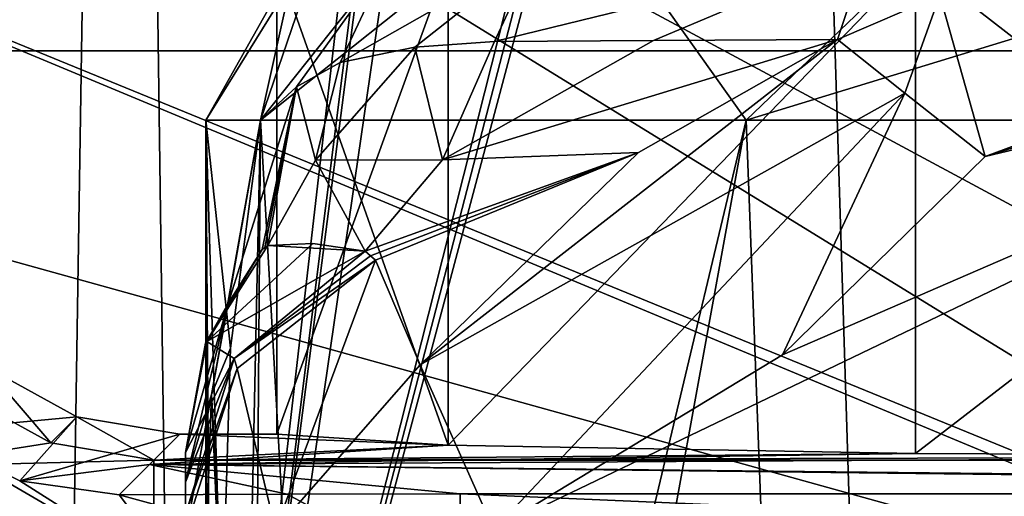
# Model space of a CAD drawing. Header units: millimetres. Extents: x -50 to 50, y -22 to 96.
# Tile 166 of 256: x -12.02 to -4.3, y 17.01 to 20.74. Entities that reach past the tile are written whole.
import ezdxf

# ---------------------------------------------------------------- set-up
doc = ezdxf.new("R2010")
doc.units = ezdxf.units.MM
doc.header["$LTSCALE"] = 65.185185
for name, color, linetype in [('119', 7, 'CONTINUOUS'), ('1231', 7, 'CONTINUOUS'), ('1233', 7, 'CONTINUOUS'), ('1240', 7, 'CONTINUOUS'), ('1242', 7, 'CONTINUOUS'), ('185', 7, 'CONTINUOUS'), ('186', 7, 'CONTINUOUS'), ('187', 7, 'CONTINUOUS'), ('188', 7, 'CONTINUOUS'), ('260', 7, 'CONTINUOUS'), ('261', 7, 'CONTINUOUS'), ('264', 7, 'CONTINUOUS'), ('265', 7, 'CONTINUOUS'), ('266', 7, 'CONTINUOUS'), ('379', 7, 'CONTINUOUS'), ('380', 7, 'CONTINUOUS'), ('396', 7, 'CONTINUOUS'), ('397', 7, 'CONTINUOUS'), ('398', 7, 'CONTINUOUS'), ('399', 7, 'CONTINUOUS'), ('400', 7, 'CONTINUOUS'), ('408', 7, 'CONTINUOUS'), ('410', 7, 'CONTINUOUS'), ('411', 7, 'CONTINUOUS'), ('412', 7, 'CONTINUOUS'), ('413', 7, 'CONTINUOUS'), ('414', 7, 'CONTINUOUS'), ('419', 7, 'CONTINUOUS'), ('420', 7, 'CONTINUOUS'), ('421', 7, 'CONTINUOUS'), ('422', 7, 'CONTINUOUS'), ('423', 7, 'CONTINUOUS'), ('432', 7, 'CONTINUOUS'), ('434', 7, 'CONTINUOUS'), ('53', 7, 'CONTINUOUS'), ('8', 7, 'CONTINUOUS')]:
    doc.layers.add(name, color=color, linetype=linetype)

msp = doc.modelspace()

# ---------------------------------------------------------------- linework, layer by layer
at = {"layer": '119', "color": 7, "linetype": 'CONTINUOUS', "true_color": 0xf2c12d}
for points in [[(-11.2105, 41, 33.386), (-13.7788, 41, 27.4788), (-11.7187, 8.4804, 32.6598), (-11.2105, 41, 33.386)], [(-11.7187, 8.4804, 32.6598), (-13.7788, 41, 27.4788), (-12.8619, 6.1216, 30.5291), (-11.7187, 8.4804, 32.6598)], [(-10.7838, 9.8845, 33.928), (-11.2105, 41, 33.386), (-11.7187, 8.4804, 32.6598), (-10.7838, 9.8845, 33.928)], [(-6.2689, 41, 37.518), (-11.2105, 41, 33.386), (-10.7838, 9.8845, 33.928), (-6.2689, 41, 37.518)], [(-5.4348, 14.2845, 37.9021), (-6.2689, 41, 37.518), (-10.7838, 9.8845, 33.928), (-5.4348, 14.2845, 37.9021)], [(0, 41, 39), (-6.2689, 41, 37.518), (0, 15.4996, 39), (0, 41, 39)], [(0, 15.4996, 39), (-6.2689, 41, 37.518), (-5.4348, 14.2845, 37.9021), (0, 15.4996, 39)]]:
    msp.add_3dface(points, dxfattribs=at)
at = {"layer": '1231', "color": 7, "linetype": 'CONTINUOUS', "true_color": 0xe0f2ff}
for points in [[(-6.75, 26.1912, -50), (-6.75, 25.8074, -50), (-10.6228, 11.2874, -50), (-6.75, 26.1912, -50)], [(-6.95, 25.8074, -50), (-6.75, 26.1912, -50), (-10.6228, 11.2874, -50), (-6.95, 25.8074, -50)], [(-8.75, 26.1912, -50), (-8.75, 25.8074, -50), (-10.6228, 11.2874, -50), (-8.75, 26.1912, -50)], [(-8.95, 25.8074, -50), (-8.75, 26.1912, -50), (-10.6228, 11.2874, -50), (-8.95, 25.8074, -50)], [(-15, 21.366, -50), (-8.95, 25.8074, -50), (-10.6228, 11.2874, -50), (-15, 21.366, -50)], [(-10.6228, 11.2874, -50), (-6.75, 25.8074, -50), (0, 15.5, -50), (-10.6228, 11.2874, -50)], [(-8.75, 25.8074, -50), (-6.95, 25.8074, -50), (-10.6228, 11.2874, -50), (-8.75, 25.8074, -50)], [(-6.75, 25.8074, -50), (6.75, 25.8074, -50), (0, 15.5, -50), (-6.75, 25.8074, -50)], [(-15.4715, 0.9394, -50), (-15, 21.366, -50), (-10.6228, 11.2874, -50), (-15.4715, 0.9394, -50)]]:
    msp.add_3dface(points, dxfattribs=at)
at = {"layer": '1233', "color": 7, "linetype": 'CONTINUOUS', "true_color": 0xe0f2ff}
for points in [[(19.5, 21.5, 50), (-19.5, 27.5, 50), (10.6228, 11.2874, 50), (19.5, 21.5, 50)], [(10.6228, 11.2874, 50), (-19.5, 27.5, 50), (0, 15.5, 50), (10.6228, 11.2874, 50)], [(0, 15.5, 50), (-19.5, 27.5, 50), (-10.6228, 11.2874, 50), (0, 15.5, 50)], [(-10.6228, 11.2874, 50), (-19.5, 27.5, 50), (-15.4715, 0.9394, 50), (-10.6228, 11.2874, 50)]]:
    msp.add_3dface(points, dxfattribs=at)
at = {"layer": '1240', "color": 7, "linetype": 'CONTINUOUS', "true_color": 0xe0f2ff}
for points in [[(18, 23, -45), (-18, 23, -45), (10.6228, 11.2874, -45), (18, 23, -45)], [(10.6228, 11.2874, -45), (-18, 23, -45), (0, 15.5, -45), (10.6228, 11.2874, -45)], [(0, 15.5, -45), (-18, 23, -45), (-10.6228, 11.2874, -45), (0, 15.5, -45)], [(-10.6228, 11.2874, -45), (-18, 23, -45), (-15.4715, 0.9394, -45), (-10.6228, 11.2874, -45)]]:
    msp.add_3dface(points, dxfattribs=at)
at = {"layer": '1242', "color": 7, "linetype": 'CONTINUOUS', "true_color": 0xe0f2ff}
for points in [[(-18, 23, 45), (18, 23, 45), (-10.6228, 11.2874, 45), (-18, 23, 45)], [(-18, 5, 45), (-18, 23, 45), (-10.6228, 11.2874, 45), (-18, 5, 45)], [(-10.6228, 11.2874, 45), (18, 23, 45), (0, 15.5, 45), (-10.6228, 11.2874, 45)]]:
    msp.add_3dface(points, dxfattribs=at)
at = {"layer": '185', "color": 7, "linetype": 'CONTINUOUS', "true_color": 0xf2c12d}
for points in [[(-12.2857, 18.0286, -17.5), (-12.4892, 17.8251, -29.1605), (-11.7718, 17.4316, -29.1549), (-12.2857, 18.0286, -17.5)], [(-12.2857, 18.0286, -17.5), (-11.7718, 17.4316, -29.1549), (-11.5682, 17.635, -17.5), (-12.2857, 18.0286, -17.5)], [(-11.7718, 17.4316, -29.1549), (-10.9644, 17.2955, -29.1432), (-11.5682, 17.635, -17.5), (-11.7718, 17.4316, -29.1549)], [(-10.9644, 17.2955, -29.1432), (-10.7612, 17.4987, -17.5), (-11.5682, 17.635, -17.5), (-10.9644, 17.2955, -29.1432)]]:
    msp.add_3dface(points, dxfattribs=at)
at = {"layer": '186', "color": 7, "linetype": 'CONTINUOUS', "true_color": 0xf2c12d}
for points in [[(-12.4892, 17.8251, -29.1605), (-12.9487, 17.2441, -30.8597), (-11.7718, 17.4316, -29.1549), (-12.4892, 17.8251, -29.1605)], [(-12.9487, 17.2441, -30.8597), (-10.9644, 17.2955, -29.1432), (-11.7718, 17.4316, -29.1549), (-12.9487, 17.2441, -30.8597)], [(-10.9644, 17.2955, -29.1432), (-12.9487, 17.2441, -30.8597), (-10.9644, 16.5607, -30.8536), (-10.9644, 17.2955, -29.1432)], [(-12.9487, 17.2441, -30.8597), (-14.0135, 15.8974, -31.5585), (-10.9644, 16.5607, -30.8536), (-12.9487, 17.2441, -30.8597)]]:
    msp.add_3dface(points, dxfattribs=at)
at = {"layer": '187', "color": 7, "linetype": 'CONTINUOUS', "true_color": 0xf2c12d}
for points in [[(-10.7612, 17.4987, -17.5), (-10.9644, 17.2955, -29.1432), (-8.6601, 17.4115, -22.5003), (-10.7612, 17.4987, -17.5)], [(-10, 17.4987, -17.5), (-10.7612, 17.4987, -17.5), (-8.6601, 17.4115, -22.5003), (-10, 17.4987, -17.5)], [(-8.6601, 17.4115, -22.5003), (-10.9644, 17.2955, -29.1432), (-4.9997, 17.3476, -26.1605), (-8.6601, 17.4115, -22.5003)], [(-4.9997, 17.3476, -26.1605), (-10.9644, 17.2955, -29.1432), (0, 17.3242, -27.5), (-4.9997, 17.3476, -26.1605)], [(0, 17.3242, -27.5), (-10.9644, 17.2955, -29.1432), (10.9644, 17.2955, -29.1432), (0, 17.3242, -27.5)]]:
    msp.add_3dface(points, dxfattribs=at)
at = {"layer": '188', "color": 7, "linetype": 'CONTINUOUS', "true_color": 0xf2c12d}
for points in [[(-10.9644, 17.2955, -29.1432), (-10.9644, 16.5607, -30.8536), (10.9644, 17.2955, -29.1432), (-10.9644, 17.2955, -29.1432)], [(10.9644, 17.2955, -29.1432), (-10.9644, 16.5607, -30.8536), (10.9644, 16.5607, -30.8536), (10.9644, 17.2955, -29.1432)]]:
    msp.add_3dface(points, dxfattribs=at)
at = {"layer": '260', "color": 7, "linetype": 'CONTINUOUS', "true_color": 0xf2c12d}
for points in [[(-12.4262, 16.7268, 12.6463), (-12.794, 17.5203, 11.6218), (-10.6859, 16.289, 11.3693), (-12.4262, 16.7268, 12.6463)], [(-10.6859, 16.289, 11.3693), (-12.794, 17.5203, 11.6218), (-12.0132, 17.1324, 10.4599), (-10.6859, 16.289, 11.3693)], [(-11.2368, 17.0231, 9.7485), (-10.6859, 16.289, 11.3693), (-12.0132, 17.1324, 10.4599), (-11.2368, 17.0231, 9.7485)]]:
    msp.add_3dface(points, dxfattribs=at)
at = {"layer": '261', "color": 7, "linetype": 'CONTINUOUS', "true_color": 0xf2c12d}
for points in [[(-8.5663, 16.2959, 11.0208), (-11.2368, 17.0231, 9.7485), (-9.9193, 17.0288, 9.4209), (-8.5663, 16.2959, 11.0208)], [(-10.6859, 16.289, 11.3693), (-11.2368, 17.0231, 9.7485), (-8.5663, 16.2959, 11.0208), (-10.6859, 16.289, 11.3693)], [(-8.5663, 17.0308, 9.3104), (-8.5663, 16.2959, 11.0208), (-9.9193, 17.0288, 9.4209), (-8.5663, 17.0308, 9.3104)]]:
    msp.add_3dface(points, dxfattribs=at)
at = {"layer": '264', "color": 7, "linetype": 'CONTINUOUS', "true_color": 0xf2c12d}
for points in [[(-12.2857, 18.0286, -17.5), (-11.5682, 17.635, -17.5), (-12.794, 17.5203, 11.6218), (-12.2857, 18.0286, -17.5)], [(-12.794, 17.5203, 11.6218), (-11.5682, 17.635, -17.5), (-12.0132, 17.1324, 10.4599), (-12.794, 17.5203, 11.6218)], [(-11.5682, 17.635, -17.5), (-10.7612, 17.4987, -17.5), (-12.0132, 17.1324, 10.4599), (-11.5682, 17.635, -17.5)], [(-12.0132, 17.1324, 10.4599), (-10.7612, 17.4987, -17.5), (-10.999, 17.2609, -3.8758), (-12.0132, 17.1324, 10.4599)], [(-11.2368, 17.0231, 9.7485), (-12.0132, 17.1324, 10.4599), (-10.999, 17.2609, -3.8758), (-11.2368, 17.0231, 9.7485)]]:
    msp.add_3dface(points, dxfattribs=at)
at = {"layer": '265', "color": 7, "linetype": 'CONTINUOUS', "true_color": 0xf2c12d}
for points in [[(-10.999, 17.2609, -3.8758), (-10.7612, 17.4987, -17.5), (-8.6601, 17.4115, -12.4997), (-10.999, 17.2609, -3.8758)], [(-10.7612, 17.4987, -17.5), (-10, 17.4987, -17.5), (-8.6601, 17.4115, -12.4997), (-10.7612, 17.4987, -17.5)], [(-4.9997, 17.3476, -8.8395), (-10.999, 17.2609, -3.8758), (-8.6601, 17.4115, -12.4997), (-4.9997, 17.3476, -8.8395)], [(0, 17.3242, -7.5), (-10.999, 17.2609, -3.8758), (-4.9997, 17.3476, -8.8395), (0, 17.3242, -7.5)], [(11.2368, 17.0231, 9.7485), (-10.999, 17.2609, -3.8758), (0, 17.3242, -7.5), (11.2368, 17.0231, 9.7485)], [(-9.9193, 17.0288, 9.4209), (-11.2368, 17.0231, 9.7485), (-10.999, 17.2609, -3.8758), (-9.9193, 17.0288, 9.4209)], [(11.2368, 17.0231, 9.7485), (9.9194, 17.0288, 9.4209), (-10.999, 17.2609, -3.8758), (11.2368, 17.0231, 9.7485)], [(9.9194, 17.0288, 9.4209), (8.5663, 17.0308, 9.3104), (-10.999, 17.2609, -3.8758), (9.9194, 17.0288, 9.4209)], [(8.5663, 17.0308, 9.3104), (-8.5663, 17.0308, 9.3104), (-10.999, 17.2609, -3.8758), (8.5663, 17.0308, 9.3104)], [(-8.5663, 17.0308, 9.3104), (-9.9193, 17.0288, 9.4209), (-10.999, 17.2609, -3.8758), (-8.5663, 17.0308, 9.3104)]]:
    msp.add_3dface(points, dxfattribs=at)
at = {"layer": '266', "color": 7, "linetype": 'CONTINUOUS', "true_color": 0xf2c12d}
for points in [[(8.5663, 17.0308, 9.3104), (8.5663, 16.2959, 11.0208), (-8.5663, 17.0308, 9.3104), (8.5663, 17.0308, 9.3104)], [(8.5663, 16.2959, 11.0208), (-8.5663, 16.2959, 11.0208), (-8.5663, 17.0308, 9.3104), (8.5663, 16.2959, 11.0208)]]:
    msp.add_3dface(points, dxfattribs=at)
at = {"layer": '379', "color": 7, "linetype": 'CONTINUOUS', "true_color": 0xf2c12d}
for points in [[(-10.3117, 18.0137, 17.2867), (-10.0129, 16.7495, 16.0469), (-9.2276, 18.8603, 16.9635), (-10.3117, 18.0137, 17.2867)], [(-9.2276, 18.8603, 16.9635), (-10.0129, 16.7495, 16.0469), (-8.8785, 18.0413, 15.7721), (-9.2276, 18.8603, 16.9635)], [(-10.7178, 16.7495, 17.7699), (-10.0129, 16.7495, 16.0469), (-10.3117, 18.0137, 17.2867), (-10.7178, 16.7495, 17.7699)], [(-10.0129, 16.7495, 16.0469), (-8.3025, 16.7495, 15.3121), (-8.8785, 18.0413, 15.7721), (-10.0129, 16.7495, 16.0469)]]:
    msp.add_3dface(points, dxfattribs=at)
at = {"layer": '380', "color": 7, "linetype": 'CONTINUOUS', "true_color": 0xf2c12d}
for points in [[(-10.7178, -8.0926, 19.4529), (-10.7178, -9.1776, 19.1736), (-10.7178, 17.3543, 19.7771), (-10.7178, -8.0926, 19.4529)], [(-10.7178, 17.3543, 19.7771), (-10.7178, -9.1776, 19.1736), (-10.7178, 17.122, 18.8395), (-10.7178, 17.3543, 19.7771)], [(-10.7178, -6.9189, 19.8733), (-10.7178, -8.0926, 19.4529), (-10.7178, 17.3543, 19.7771), (-10.7178, -6.9189, 19.8733)], [(-10.7178, 17.1257, 20.3464), (-10.7178, -6.9189, 19.8733), (-10.7178, 17.3543, 19.7771), (-10.7178, 17.1257, 20.3464)], [(-10.7178, -3.7048, 20.6508), (-10.7178, -5.8924, 20.195), (-10.7178, 17.1257, 20.3464), (-10.7178, -3.7048, 20.6508)], [(-10.7178, 16.7056, 20.6962), (-10.7178, -3.7048, 20.6508), (-10.7178, 17.1257, 20.3464), (-10.7178, 16.7056, 20.6962)], [(-10.7178, -5.8924, 20.195), (-10.7178, -6.9189, 19.8733), (-10.7178, 17.1257, 20.3464), (-10.7178, -5.8924, 20.195)], [(-10.7178, 17.122, 18.8395), (-10.7178, -9.1776, 19.1736), (-10.7178, 11.2603, 17.7699), (-10.7178, 17.122, 18.8395)], [(-10.7178, 16.8724, 18.0811), (-10.7178, 17.122, 18.8395), (-10.7178, 11.2603, 17.7699), (-10.7178, 16.8724, 18.0811)]]:
    msp.add_3dface(points, dxfattribs=at)
at = {"layer": '396', "color": 7, "linetype": 'CONTINUOUS', "true_color": 0xf2c12d}
for points in [[(-10.1161, 18.9435, 19.5112), (-10.3816, 18.5221, 20.3107), (-10.5594, 18.2101, 19.6347), (-10.1161, 18.9435, 19.5112)], [(-10.7178, 17.1257, 20.3464), (-10.7178, 17.3543, 19.7771), (-10.3816, 18.5221, 20.3107), (-10.7178, 17.1257, 20.3464)], [(-10.5136, 17.8092, 21.056), (-10.7178, 17.1257, 20.3464), (-10.3816, 18.5221, 20.3107), (-10.5136, 17.8092, 21.056)], [(-10.3816, 18.5221, 20.3107), (-10.7178, 17.3543, 19.7771), (-10.5594, 18.2101, 19.6347), (-10.3816, 18.5221, 20.3107)], [(-10.5814, 15.9132, 21.7064), (-10.7178, 16.7056, 20.6962), (-10.5136, 17.8092, 21.056), (-10.5814, 15.9132, 21.7064)], [(-10.7178, 16.7056, 20.6962), (-10.7178, 17.1257, 20.3464), (-10.5136, 17.8092, 21.056), (-10.7178, 16.7056, 20.6962)]]:
    msp.add_3dface(points, dxfattribs=at)
at = {"layer": '397', "color": 7, "linetype": 'CONTINUOUS', "true_color": 0xf2c12d}
for points in [[(-10.0716, 18.9765, 19.4181), (-10.1161, 18.9435, 19.5112), (-10.5503, 18.2246, 19.585), (-10.0716, 18.9765, 19.4181)], [(-10.0941, 18.9605, 19.4642), (-10.1161, 18.9435, 19.5112), (-10.0716, 18.9765, 19.4181), (-10.0941, 18.9605, 19.4642)], [(-10.1161, 18.9435, 19.5112), (-10.5594, 18.2101, 19.6347), (-10.5503, 18.2246, 19.585), (-10.1161, 18.9435, 19.5112)], [(-10.5594, 18.2101, 19.6347), (-10.7178, 17.3543, 19.7771), (-10.5503, 18.2246, 19.585), (-10.5594, 18.2101, 19.6347)]]:
    msp.add_3dface(points, dxfattribs=at)
at = {"layer": '398', "color": 7, "linetype": 'CONTINUOUS', "true_color": 0xf2c12d}
for points in [[(-10.0716, 18.9765, 19.4181), (-10.5503, 18.2246, 19.585), (-9.7194, 18.9905, 18.1787), (-10.0716, 18.9765, 19.4181)], [(-9.7194, 18.9905, 18.1787), (-10.5503, 18.2246, 19.585), (-9.3088, 18.9306, 17.2409), (-9.7194, 18.9905, 18.1787)], [(-9.3088, 18.9306, 17.2409), (-10.5503, 18.2246, 19.585), (-10.3358, 18.0907, 17.5837), (-9.3088, 18.9306, 17.2409)], [(-10.5503, 18.2246, 19.585), (-10.7178, 17.3543, 19.7771), (-10.3358, 18.0907, 17.5837), (-10.5503, 18.2246, 19.585)], [(-10.7178, 17.3543, 19.7771), (-10.7178, 17.122, 18.8395), (-10.3358, 18.0907, 17.5837), (-10.7178, 17.3543, 19.7771)], [(-10.7178, 17.122, 18.8395), (-10.7178, 16.8724, 18.0811), (-10.3358, 18.0907, 17.5837), (-10.7178, 17.122, 18.8395)]]:
    msp.add_3dface(points, dxfattribs=at)
at = {"layer": '399', "color": 7, "linetype": 'CONTINUOUS', "true_color": 0xf2c12d}
for points in [[(-9.3088, 18.9306, 17.2409), (-10.3358, 18.0907, 17.5837), (-9.268, 18.8948, 17.1014), (-9.3088, 18.9306, 17.2409)], [(-10.3358, 18.0907, 17.5837), (-9.2276, 18.8603, 16.9635), (-9.268, 18.8948, 17.1014), (-10.3358, 18.0907, 17.5837)], [(-10.3117, 18.0137, 17.2867), (-9.2276, 18.8603, 16.9635), (-10.3358, 18.0907, 17.5837), (-10.3117, 18.0137, 17.2867)], [(-10.7178, 16.8724, 18.0811), (-10.3117, 18.0137, 17.2867), (-10.3358, 18.0907, 17.5837), (-10.7178, 16.8724, 18.0811)], [(-10.7178, 16.7495, 17.7699), (-10.3117, 18.0137, 17.2867), (-10.7178, 16.8724, 18.0811), (-10.7178, 16.7495, 17.7699)]]:
    msp.add_3dface(points, dxfattribs=at)
at = {"layer": '400', "color": 7, "linetype": 'CONTINUOUS', "true_color": 0xf2c12d}
for points in [[(-7.1684, 19.7036, 16.2572), (-8.8785, 18.0413, 15.7721), (-5.609, 20.589, 15.7625), (-7.1684, 19.7036, 16.2572)], [(-5.609, 20.589, 15.7625), (-8.8785, 18.0413, 15.7721), (-5.0823, 20.1691, 15.3911), (-5.609, 20.589, 15.7625)], [(-8.8785, 18.0413, 15.7721), (-8.3025, 16.7495, 15.3121), (-5.0823, 20.1691, 15.3911), (-8.8785, 18.0413, 15.7721)], [(-8.3025, 16.7495, 15.3121), (-6.0409, 18.1198, 15.2726), (-5.0823, 20.1691, 15.3911), (-8.3025, 16.7495, 15.3121)], [(-6.0409, 18.1198, 15.2726), (-4.4531, 19.6719, 15.2449), (-5.0823, 20.1691, 15.3911), (-6.0409, 18.1198, 15.2726)], [(-9.2276, 18.8603, 16.9635), (-8.8785, 18.0413, 15.7721), (-7.1684, 19.7036, 16.2572), (-9.2276, 18.8603, 16.9635)]]:
    msp.add_3dface(points, dxfattribs=at)
at = {"layer": '408', "color": 7, "linetype": 'CONTINUOUS', "true_color": 0xf2c12d}
for points in [[(-10.5585, 0, 25), (-10.5266, 1.202, 24.1799), (-10.5585, 19.9583, 25), (-10.5585, 0, 25)], [(-10.2525, 3.6986, 27.5236), (-10.5585, 0, 25), (-10.1296, 19.9583, 27.9786), (-10.2525, 3.6986, 27.5236)], [(-10.1296, 19.9583, 27.9786), (-10.5585, 0, 25), (-10.5585, 19.9583, 25), (-10.1296, 19.9583, 27.9786)], [(-10.5266, 1.202, 24.1799), (-10.4317, 2.3909, 23.3687), (-10.5585, 19.9583, 25), (-10.5266, 1.202, 24.1799)], [(-10.4317, 2.3909, 23.3687), (-10.4317, 15.9132, 23.3687), (-10.5585, 19.9583, 25), (-10.4317, 2.3909, 23.3687)], [(-10.5585, 19.9583, 25), (-10.4317, 15.9132, 23.3687), (-10.3652, 18.171, 22.9891), (-10.5585, 19.9583, 25)], [(-10.1296, 19.9583, 22.0214), (-10.5585, 19.9583, 25), (-10.3652, 18.171, 22.9891), (-10.1296, 19.9583, 22.0214)], [(-9.4038, 7.0386, 29.8011), (-10.2525, 3.6986, 27.5236), (-10.1296, 19.9583, 27.9786), (-9.4038, 7.0386, 29.8011)], [(-9.4038, 7.0386, 29.8011), (-10.1296, 19.9583, 27.9786), (-6.3258, 19.9583, 33.4538), (-9.4038, 7.0386, 29.8011)], [(-8.1786, 9.7867, 31.6778), (-9.4038, 7.0386, 29.8011), (-6.3258, 19.9583, 33.4538), (-8.1786, 9.7867, 31.6778)], [(-6.0492, 12.6832, 33.6539), (-8.1786, 9.7867, 31.6778), (-6.3258, 19.9583, 33.4538), (-6.0492, 12.6832, 33.6539)], [(0, 19.9583, 35.5585), (-6.0492, 12.6832, 33.6539), (-6.3258, 19.9583, 33.4538), (0, 19.9583, 35.5585)], [(-3.9147, 14.3712, 34.806), (-6.0492, 12.6832, 33.6539), (0, 19.9583, 35.5585), (-3.9147, 14.3712, 34.806)]]:
    msp.add_3dface(points, dxfattribs=at)
at = {"layer": '410', "color": 7, "linetype": 'CONTINUOUS', "true_color": 0xf2c12d}
for points in [[(-9.506, 20.4093, 20.1457), (-9.8485, 20.218, 21.0742), (-9.6976, 19.6437, 19.8103), (-9.506, 20.4093, 20.1457)], [(-10.3816, 18.5221, 20.3107), (-10.1161, 18.9435, 19.5112), (-9.8485, 20.218, 21.0742), (-10.3816, 18.5221, 20.3107)], [(-10.1296, 19.9583, 22.0214), (-10.3816, 18.5221, 20.3107), (-9.8485, 20.218, 21.0742), (-10.1296, 19.9583, 22.0214)], [(-10.1161, 18.9435, 19.5112), (-10.0941, 18.9605, 19.4642), (-9.8485, 20.218, 21.0742), (-10.1161, 18.9435, 19.5112)], [(-10.0941, 18.9605, 19.4642), (-10.0716, 18.9765, 19.4181), (-9.8485, 20.218, 21.0742), (-10.0941, 18.9605, 19.4642)], [(-9.8485, 20.218, 21.0742), (-10.0716, 18.9765, 19.4181), (-9.6976, 19.6437, 19.8103), (-9.8485, 20.218, 21.0742)], [(-10.5136, 17.8092, 21.056), (-10.3816, 18.5221, 20.3107), (-10.1296, 19.9583, 22.0214), (-10.5136, 17.8092, 21.056)], [(-10.5136, 17.8092, 21.056), (-10.1296, 19.9583, 22.0214), (-10.3652, 18.171, 22.9891), (-10.5136, 17.8092, 21.056)], [(-10.4317, 15.9132, 23.3687), (-10.5136, 17.8092, 21.056), (-10.3652, 18.171, 22.9891), (-10.4317, 15.9132, 23.3687)], [(-10.4042, 15.9132, 22.5288), (-10.5814, 15.9132, 21.7064), (-10.5136, 17.8092, 21.056), (-10.4042, 15.9132, 22.5288)], [(-10.4317, 15.9132, 23.3687), (-10.4042, 15.9132, 22.5288), (-10.5136, 17.8092, 21.056), (-10.4317, 15.9132, 23.3687)]]:
    msp.add_3dface(points, dxfattribs=at)
at = {"layer": '411', "color": 7, "linetype": 'CONTINUOUS', "true_color": 0xf2c12d}
for points in [[(-9.506, 20.4093, 20.1457), (-9.6976, 19.6437, 19.8103), (-8.9195, 20.5291, 18.9901), (-9.506, 20.4093, 20.1457)], [(-8.9195, 20.5291, 18.9901), (-9.6976, 19.6437, 19.8103), (-8.7027, 19.6477, 17.7539), (-8.9195, 20.5291, 18.9901)], [(-8.297, 20.5741, 18.1036), (-8.9195, 20.5291, 18.9901), (-8.7027, 19.6477, 17.7539), (-8.297, 20.5741, 18.1036)], [(-10.0716, 18.9765, 19.4181), (-9.3088, 18.9306, 17.2409), (-9.6976, 19.6437, 19.8103), (-10.0716, 18.9765, 19.4181)], [(-9.6976, 19.6437, 19.8103), (-9.3088, 18.9306, 17.2409), (-8.7027, 19.6477, 17.7539), (-9.6976, 19.6437, 19.8103)], [(-10.0716, 18.9765, 19.4181), (-9.7194, 18.9905, 18.1787), (-9.3088, 18.9306, 17.2409), (-10.0716, 18.9765, 19.4181)]]:
    msp.add_3dface(points, dxfattribs=at)
at = {"layer": '412', "color": 7, "linetype": 'CONTINUOUS', "true_color": 0xf2c12d}
for points in [[(-7.1684, 19.7036, 16.2572), (-5.609, 20.589, 15.7625), (-8.7027, 19.6477, 17.7539), (-7.1684, 19.7036, 16.2572)], [(-8.7027, 19.6477, 17.7539), (-5.609, 20.589, 15.7625), (-7.0499, 20.5811, 16.8221), (-8.7027, 19.6477, 17.7539)], [(-8.297, 20.5741, 18.1036), (-8.7027, 19.6477, 17.7539), (-7.0499, 20.5811, 16.8221), (-8.297, 20.5741, 18.1036)], [(-9.3088, 18.9306, 17.2409), (-9.268, 18.8948, 17.1014), (-7.1684, 19.7036, 16.2572), (-9.3088, 18.9306, 17.2409)], [(-9.3088, 18.9306, 17.2409), (-7.1684, 19.7036, 16.2572), (-8.7027, 19.6477, 17.7539), (-9.3088, 18.9306, 17.2409)], [(-9.268, 18.8948, 17.1014), (-9.2276, 18.8603, 16.9635), (-7.1684, 19.7036, 16.2572), (-9.268, 18.8948, 17.1014)]]:
    msp.add_3dface(points, dxfattribs=at)
at = {"layer": '413', "color": 7, "linetype": 'CONTINUOUS', "true_color": 0xf2c12d}
for points in [[(-5.3779, 21.2891, 16.1245), (-5.609, 20.589, 15.7625), (-4.8078, 20.9364, 15.6325), (-5.3779, 21.2891, 16.1245)], [(-5.609, 20.589, 15.7625), (-5.0823, 20.1691, 15.3911), (-4.8078, 20.9364, 15.6325), (-5.609, 20.589, 15.7625)], [(-5.0823, 20.1691, 15.3911), (-4.4531, 19.6719, 15.2449), (-4.8078, 20.9364, 15.6325), (-5.0823, 20.1691, 15.3911)]]:
    msp.add_3dface(points, dxfattribs=at)
at = {"layer": '414', "color": 7, "linetype": 'CONTINUOUS', "true_color": 0xf2c12d}
for points in [[(-8.3025, 16.7495, 15.3121), (0, 11.4052, 15.1672), (0, 20.7383, 15.1672), (-8.3025, 16.7495, 15.3121)], [(-6.0409, 18.1198, 15.2726), (-8.3025, 16.7495, 15.3121), (0, 20.7383, 15.1672), (-6.0409, 18.1198, 15.2726)], [(-4.4531, 19.6719, 15.2449), (-6.0409, 18.1198, 15.2726), (0, 20.7383, 15.1672), (-4.4531, 19.6719, 15.2449)], [(-4.4531, 19.6719, 15.2449), (0, 20.7383, 15.1672), (-1.8789, 20.4792, 15.2), (-4.4531, 19.6719, 15.2449)]]:
    msp.add_3dface(points, dxfattribs=at)
at = {"layer": '419', "color": 7, "linetype": 'CONTINUOUS', "true_color": 0xf2c12d}
for points in [[(-10.1296, 19.9583, 27.9786), (-10.5585, 19.9583, 25), (-9.4677, 21.8905, 26.7052), (-10.1296, 19.9583, 27.9786)], [(-10.5585, 19.9583, 25), (-9.8928, 21.0323, 22.0915), (-9.4677, 21.8905, 26.7052), (-10.5585, 19.9583, 25)], [(-6.3258, 19.9583, 33.4538), (-10.1296, 19.9583, 27.9786), (-7.7024, 21.8905, 30.7635), (-6.3258, 19.9583, 33.4538)], [(-7.7024, 21.8905, 30.7635), (-10.1296, 19.9583, 27.9786), (-9.4677, 21.8905, 26.7052), (-7.7024, 21.8905, 30.7635)], [(-4.3069, 21.8905, 33.602), (-6.3258, 19.9583, 33.4538), (-7.7024, 21.8905, 30.7635), (-4.3069, 21.8905, 33.602)], [(0, 19.9583, 35.5585), (-6.3258, 19.9583, 33.4538), (0, 21.8905, 34.62), (0, 19.9583, 35.5585)], [(0, 21.8905, 34.62), (-6.3258, 19.9583, 33.4538), (-4.3069, 21.8905, 33.602), (0, 21.8905, 34.62)], [(-10.5585, 19.9583, 25), (-10.1296, 19.9583, 22.0214), (-9.8928, 21.0323, 22.0915), (-10.5585, 19.9583, 25)]]:
    msp.add_3dface(points, dxfattribs=at)
at = {"layer": '420', "color": 7, "linetype": 'CONTINUOUS', "true_color": 0xf2c12d}
for points in [[(-10.1296, 19.9583, 22.0214), (-9.8485, 20.218, 21.0742), (-9.1245, 21.2236, 20.2012), (-10.1296, 19.9583, 22.0214)], [(-9.8928, 21.0323, 22.0915), (-10.1296, 19.9583, 22.0214), (-9.1245, 21.2236, 20.2012), (-9.8928, 21.0323, 22.0915)], [(-9.8485, 20.218, 21.0742), (-9.506, 20.4093, 20.1457), (-9.1245, 21.2236, 20.2012), (-9.8485, 20.218, 21.0742)]]:
    msp.add_3dface(points, dxfattribs=at)
at = {"layer": '421', "color": 7, "linetype": 'CONTINUOUS', "true_color": 0xf2c12d}
for points in [[(-9.506, 20.4093, 20.1457), (-8.9195, 20.5291, 18.9901), (-7.9677, 21.2839, 18.3682), (-9.506, 20.4093, 20.1457)], [(-9.1245, 21.2236, 20.2012), (-9.506, 20.4093, 20.1457), (-7.9677, 21.2839, 18.3682), (-9.1245, 21.2236, 20.2012)], [(-8.9195, 20.5291, 18.9901), (-8.297, 20.5741, 18.1036), (-7.9677, 21.2839, 18.3682), (-8.9195, 20.5291, 18.9901)]]:
    msp.add_3dface(points, dxfattribs=at)
at = {"layer": '422', "color": 7, "linetype": 'CONTINUOUS', "true_color": 0xf2c12d}
for points in [[(-8.297, 20.5741, 18.1036), (-7.0499, 20.5811, 16.8221), (-5.3779, 21.2891, 16.1245), (-8.297, 20.5741, 18.1036)], [(-8.297, 20.5741, 18.1036), (-5.3779, 21.2891, 16.1245), (-7.9677, 21.2839, 18.3682), (-8.297, 20.5741, 18.1036)], [(-7.0499, 20.5811, 16.8221), (-5.609, 20.589, 15.7625), (-5.3779, 21.2891, 16.1245), (-7.0499, 20.5811, 16.8221)]]:
    msp.add_3dface(points, dxfattribs=at)
at = {"layer": '423', "color": 7, "linetype": 'CONTINUOUS', "true_color": 0xf2c12d}
for points in [[(-4.8078, 20.9364, 15.6325), (-4.4531, 19.6719, 15.2449), (0, 21.328, 15.2389), (-4.8078, 20.9364, 15.6325)], [(-4.4531, 19.6719, 15.2449), (-1.8789, 20.4792, 15.2), (0, 21.328, 15.2389), (-4.4531, 19.6719, 15.2449)]]:
    msp.add_3dface(points, dxfattribs=at)
at = {"layer": '432', "color": 3, "linetype": 'CONTINUOUS'}
for points in [[(-8.6601, 17.4115, -12.4997), (-10, 17.4987, -17.5), (-8.6601, 21.2, -12.4998), (-8.6601, 17.4115, -12.4997)], [(-8.6601, 21.2, -12.4998), (-10, 17.4987, -17.5), (-10, 21.2, -17.5), (-8.6601, 21.2, -12.4998)], [(-4.9997, 17.3476, -8.8395), (-8.6601, 17.4115, -12.4997), (-5.0002, 21.2, -8.8399), (-4.9997, 17.3476, -8.8395)], [(-5.0002, 21.2, -8.8399), (-8.6601, 17.4115, -12.4997), (-8.6601, 21.2, -12.4998), (-5.0002, 21.2, -8.8399)], [(0, 21.2, -7.5), (-4.9997, 17.3476, -8.8395), (-5.0002, 21.2, -8.8399), (0, 21.2, -7.5)], [(0, 17.3242, -7.5), (-4.9997, 17.3476, -8.8395), (0, 21.2, -7.5), (0, 17.3242, -7.5)]]:
    msp.add_3dface(points, dxfattribs=at)
at = {"layer": '434', "color": 3, "linetype": 'CONTINUOUS'}
for points in [[(-10, 17.4987, -17.5), (-8.6601, 17.4115, -22.5003), (-10, 21.2, -17.5), (-10, 17.4987, -17.5)], [(-10, 21.2, -17.5), (-8.6601, 17.4115, -22.5003), (-8.6601, 21.2, -22.5002), (-10, 21.2, -17.5)], [(-8.6601, 17.4115, -22.5003), (-4.9997, 17.3476, -26.1605), (-5.0002, 21.2, -26.1601), (-8.6601, 17.4115, -22.5003)], [(-8.6601, 21.2, -22.5002), (-8.6601, 17.4115, -22.5003), (-5.0002, 21.2, -26.1601), (-8.6601, 21.2, -22.5002)], [(-4.9997, 17.3476, -26.1605), (0, 17.3242, -27.5), (-5.0002, 21.2, -26.1601), (-4.9997, 17.3476, -26.1605)], [(-5.0002, 21.2, -26.1601), (0, 17.3242, -27.5), (0, 21.2, -27.5), (-5.0002, 21.2, -26.1601)]]:
    msp.add_3dface(points, dxfattribs=at)
at = {"layer": '53', "color": 7, "linetype": 'CONTINUOUS', "true_color": 0xf2c12d}
for points in [[(18, 20.5, -35), (-18, 20.5, -35), (-18, 21.5607, -34.5607), (18, 20.5, -35)], [(18, 20.5, -35), (-18, 21.5607, -34.5607), (18, 21.5607, -34.5607), (18, 20.5, -35)]]:
    msp.add_3dface(points, dxfattribs=at)
at = {"layer": '8', "color": 7, "linetype": 'CONTINUOUS', "true_color": 0xf2c12d}
for points in [[(0, 15.5, -35), (-10.9601, 10.9601, -35), (-18, 20.5, -35), (0, 15.5, -35)], [(18, 20.5, -35), (0, 15.5, -35), (-18, 20.5, -35), (18, 20.5, -35)], [(-10.9601, 10.9601, -35), (-15.5, 0, -35), (-18, 20.5, -35), (-10.9601, 10.9601, -35)]]:
    msp.add_3dface(points, dxfattribs=at)

doc.saveas('drawing.dxf')
